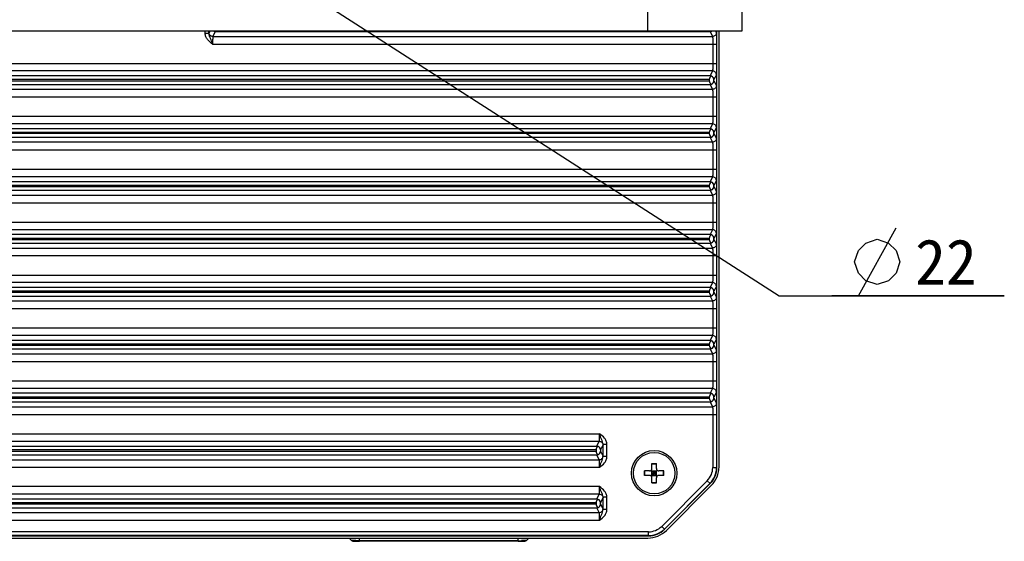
# Model space of a CAD drawing. Header units: millimetres. Extents: x 0 to 594, y 0 to 420.
# Tile 42 of 45: x 382 to 448, y 209 to 244. Entities that reach past the tile are written whole.
import ezdxf

# ---------------------------------------------------------------- set-up
doc = ezdxf.new("R2010")
doc.units = ezdxf.units.MM
doc.header["$LTSCALE"] = 2
doc.layers.get('0').update_dxf_attribs({"linetype": 'CONTINUOUS'})
doc.layers.add('00_COMPONENTS', color=7, linetype='CONTINUOUS')
doc.layers.add('51__DRAFT_DIMS', color=7, linetype='CONTINUOUS')
doc.styles.get("Standard").update_dxf_attribs({"font": 'simfang.ttf'})
doc.dimstyles.new('DIMSTYLE_4', dxfattribs={"dimtxt": 3, "dimasz": 3, "dimexe": 2.5, "dimexo": 0.5, "dimtad": 1, "dimlfac": 2, "dimdsep": 46, "dimtxsty": 'Standard', "dimblk": '_FILLED', "dimblk1": '_FILLED', "dimblk2": '_FILLED', "dimcen": 0.09, "dimclrt": 3, "dimazin": 2, "dimtp": 0.2, "dimtm": 0.2, "dimtfac": 1, "dimtmove": 0, "dimatfit": 2, "dimldrblk": '_FILLED', "dimfxl": 1, "dimtolj": 1, "dimarcsym": 0})

# ---------------------------------------------------------------- blocks, each defined once
blk = doc.blocks.new('_FILLED')
at = {"color": 0, "linetype": 'ByBlock'}
blk.add_solid([(0, 0), (-1, 0.167), (-1, -0.167)], dxfattribs=at)
blk = doc.blocks.new('*D7')
at = {"layer": '51__DRAFT_DIMS', "color": 4}
for p, q in [((386.864, 255.108), (391.49, 252.135)), ((396.117, 249.161), (391.49, 252.135)), ((391.49, 252.135), (432.762, 225.61)), ((432.762, 225.61), (447.668, 225.61)), ((447.668, 225.61), (436.262, 225.61))]:
    blk.add_line(p, q, dxfattribs=at)
at = {"layer": '51__DRAFT_DIMS', "color": 4, "xscale": 3, "yscale": 3, "zscale": 3}
for p, rotation in [((386.864, 255.108), 147.2721325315), ((396.117, 249.161), 327.2721325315)]:
    blk.add_blockref('_FILLED', p, dxfattribs=dict(at, rotation=rotation))
at = {"layer": '51__DRAFT_DIMS', "color": 3}
blk.add_text('22', height=3, dxfattribs=at).set_placement((441.762, 226.36))

msp = doc.modelspace()

# ---------------------------------------------------------------- linework, layer by layer
at = {"layer": '00_COMPONENTS'}
for p, q in [((424.0404, 261.1346), (424.0404, 243.1346)), ((430.2904, 261.1346), (430.2904, 243.1346)), ((430.2904, 243.1346), (352.6904, 243.1346)), ((394.7709, 242.9808), (394.7709, 243.1346)), ((395.0209, 242.9808), (395.0209, 243.1346)), ((395.0791, 243.1346), (395.0249, 243.0263)), ((428.5517, 243.1346), (428.6059, 243.0263)), ((428.6404, 214.256), (428.6404, 243.1346)), ((428.7852, 214.3112), (428.7852, 243.1346)), ((395.0209, 242.9808), (394.7709, 242.9808)), ((395.4368, 243.1004), (395.2749, 242.7765)), ((395.2749, 242.7765), (428.3559, 242.7765)), ((395.4368, 243.1004), (428.194, 243.1004)), ((428.194, 243.1004), (428.3559, 242.7765)), ((395.2623, 242.2768), (428.6185, 242.2768)), ((428.3685, 242.2768), (428.3685, 240.9925)), ((428.6185, 242.2768), (428.6185, 240.9925)), ((354.3623, 240.9925), (428.6185, 240.9925)), ((428.3559, 240.4928), (354.6249, 240.4928)), ((428.194, 240.1689), (354.7868, 240.1689)), ((428.1407, 239.919), (354.8404, 239.919)), ((428.1407, 239.919), (428.1407, 239.8503)), ((428.3559, 240.4928), (428.194, 240.1689)), ((428.6059, 240.2429), (428.4448, 239.9207)), ((428.4448, 239.8486), (428.4448, 239.9207)), ((428.3559, 239.2765), (354.6249, 239.2765)), ((354.7868, 239.6004), (428.194, 239.6004)), ((354.8404, 239.8503), (428.1407, 239.8503)), ((428.194, 239.6004), (428.3559, 239.2765)), ((428.4448, 239.8486), (428.6059, 239.5263)), ((354.3623, 238.7768), (428.6185, 238.7768)), ((428.3685, 238.7768), (428.3685, 237.4925)), ((428.6185, 238.7768), (428.6185, 237.4925)), ((354.3623, 237.4925), (428.6185, 237.4925)), ((428.3559, 236.9928), (354.6249, 236.9928)), ((428.194, 236.6689), (354.7868, 236.6689)), ((428.3559, 236.9928), (428.194, 236.6689)), ((428.6059, 236.7429), (428.4448, 236.4207)), ((428.194, 236.1004), (354.7868, 236.1004)), ((428.1407, 236.419), (354.8404, 236.419)), ((428.1407, 236.3503), (354.8404, 236.3503)), ((428.1407, 236.419), (428.1407, 236.3503)), ((428.194, 236.1004), (428.3559, 235.7765)), ((428.4448, 236.3486), (428.4448, 236.4207)), ((428.4448, 236.3486), (428.6059, 236.0263)), ((428.3559, 235.7765), (354.6249, 235.7765)), ((354.3623, 235.2768), (428.6185, 235.2768)), ((428.3685, 235.2768), (428.3685, 233.9925)), ((428.6185, 235.2768), (428.6185, 233.9925)), ((354.3623, 233.9925), (428.6185, 233.9925)), ((428.3559, 233.4928), (354.6249, 233.4928)), ((428.3559, 233.4928), (428.194, 233.1689)), ((428.194, 233.1689), (354.7868, 233.1689)), ((428.1407, 232.919), (354.8404, 232.919)), ((354.8404, 232.8503), (428.1407, 232.8503)), ((428.1407, 232.919), (428.1407, 232.8503)), ((428.6059, 233.2429), (428.4448, 232.9207)), ((428.4448, 232.8486), (428.4448, 232.9207)), ((428.4448, 232.8486), (428.6059, 232.5263)), ((354.6249, 232.2765), (428.3559, 232.2765)), ((354.7868, 232.6004), (428.194, 232.6004)), ((428.194, 232.6004), (428.3559, 232.2765)), ((354.3623, 231.7768), (428.6185, 231.7768)), ((428.3685, 231.7768), (428.3685, 230.4925)), ((428.6185, 231.7768), (428.6185, 230.4925)), ((354.3623, 230.4925), (428.6185, 230.4925)), ((428.3559, 229.9928), (354.6249, 229.9928)), ((428.194, 229.6689), (354.7868, 229.6689)), ((428.3559, 229.9928), (428.194, 229.6689)), ((428.6059, 229.7429), (428.4448, 229.4207)), ((354.6249, 228.7765), (428.3559, 228.7765)), ((354.7868, 229.1004), (428.194, 229.1004)), ((428.1407, 229.419), (354.8404, 229.419)), ((354.8404, 229.3503), (428.1407, 229.3503)), ((428.1407, 229.419), (428.1407, 229.3503)), ((428.194, 229.1004), (428.3559, 228.7765)), ((428.4448, 229.3486), (428.4448, 229.4207)), ((428.4448, 229.3486), (428.6059, 229.0263)), ((354.3623, 228.2768), (428.6185, 228.2768)), ((428.3685, 228.2768), (428.3685, 226.9925)), ((428.6185, 228.2768), (428.6185, 226.9925)), ((354.3623, 226.9925), (428.6185, 226.9925)), ((428.3559, 226.4928), (354.6249, 226.4928)), ((428.194, 226.1689), (354.7868, 226.1689)), ((428.3559, 226.4928), (428.194, 226.1689)), ((428.6059, 226.2429), (428.4448, 225.9207)), ((354.7868, 225.6004), (428.194, 225.6004)), ((428.1407, 225.919), (354.8404, 225.919)), ((354.8404, 225.8503), (428.1407, 225.8503)), ((428.1407, 225.919), (428.1407, 225.8503)), ((428.194, 225.6004), (428.3559, 225.2765)), ((428.4448, 225.8486), (428.4448, 225.9207)), ((428.4448, 225.8486), (428.6059, 225.5263)), ((354.6249, 225.2765), (428.3559, 225.2765)), ((354.3623, 224.7768), (428.6185, 224.7768)), ((428.3685, 224.7768), (428.3685, 223.4925)), ((428.6185, 224.7768), (428.6185, 223.4925)), ((354.3623, 223.4925), (428.6185, 223.4925)), ((428.3559, 222.9928), (354.6249, 222.9928)), ((428.3559, 222.9928), (428.194, 222.6689)), ((428.194, 222.6689), (354.7868, 222.6689)), ((428.1407, 222.419), (354.8404, 222.419)), ((354.8404, 222.3503), (428.1407, 222.3503)), ((428.1407, 222.419), (428.1407, 222.3503)), ((428.6059, 222.7429), (428.4448, 222.4207)), ((428.4448, 222.3486), (428.4448, 222.4207)), ((428.4448, 222.3486), (428.6059, 222.0263)), ((354.6249, 221.7765), (428.3559, 221.7765)), ((354.7868, 222.1004), (428.194, 222.1004)), ((428.194, 222.1004), (428.3559, 221.7765)), ((354.3623, 221.2768), (428.6185, 221.2768)), ((428.3685, 221.2768), (428.3685, 219.9925)), ((428.6185, 221.2768), (428.6185, 219.9925)), ((354.3623, 219.9925), (428.6185, 219.9925)), ((428.3559, 219.4928), (354.6249, 219.4928)), ((428.194, 219.1689), (354.7868, 219.1689)), ((428.3559, 219.4928), (428.194, 219.1689)), ((428.6059, 219.2429), (428.4448, 218.9207)), ((354.7868, 218.6004), (428.194, 218.6004)), ((428.1407, 218.919), (354.8404, 218.919)), ((354.8404, 218.8503), (428.1407, 218.8503)), ((428.1407, 218.919), (428.1407, 218.8503)), ((428.194, 218.6004), (428.3559, 218.2765)), ((428.4448, 218.8486), (428.4448, 218.9207)), ((428.4448, 218.8486), (428.6059, 218.5263)), ((354.3623, 217.7768), (428.6185, 217.7768)), ((354.6249, 218.2765), (428.3559, 218.2765)), ((428.3685, 217.7768), (428.3685, 214.256)), ((428.6185, 217.7768), (428.6185, 214.256)), ((362.1123, 216.4925), (420.8686, 216.4925)), ((362.1249, 215.9928), (420.8559, 215.9928)), ((420.694, 215.6689), (420.8559, 215.9928)), ((420.945, 215.4211), (421.1059, 215.7429)), ((421.3599, 215.7885), (421.1099, 215.7885)), ((421.1099, 214.9808), (421.1099, 215.7885)), ((421.3599, 214.9808), (421.3599, 215.7885)), ((362.2868, 215.6689), (420.694, 215.6689)), ((362.2868, 215.1004), (420.694, 215.1004)), ((420.6404, 215.419), (362.3404, 215.419)), ((362.3404, 215.3503), (420.6404, 215.3503)), ((420.6404, 215.419), (420.6404, 215.3503)), ((420.8559, 214.7765), (420.694, 215.1004)), ((420.945, 215.4211), (420.945, 215.3482)), ((421.1059, 215.0263), (420.945, 215.3482)), ((362.1249, 214.7765), (420.8559, 214.7765)), ((421.3599, 214.9808), (421.1099, 214.9808)), ((424.3404, 214.5346), (424.6404, 214.5346)), ((424.3404, 214.1846), (424.3404, 214.5346)), ((424.3404, 214.5102), (424.6404, 214.5102)), ((424.6404, 214.1846), (424.6404, 214.5346)), ((362.1123, 214.2768), (420.8685, 214.2768)), ((424.1904, 214.0346), (423.8404, 214.0346)), ((423.8404, 213.7346), (423.8404, 214.0346)), ((423.8649, 213.7346), (423.8649, 214.0346)), ((424.2965, 214.0786), (424.6843, 213.6907)), ((424.2965, 213.6907), (424.6843, 214.0786)), ((424.3404, 214.0346), (424.6404, 214.0346)), ((424.3404, 213.7346), (424.3404, 214.0346)), ((424.3404, 213.8846), (424.6404, 213.8846)), ((424.4904, 213.7346), (424.4904, 214.0346)), ((424.6404, 213.7346), (424.6404, 214.0346)), ((425.1404, 214.0346), (424.7904, 214.0346)), ((425.1159, 213.7346), (425.1159, 214.0346)), ((425.1404, 213.7346), (425.1404, 214.0346)), ((428.3685, 214.256), (428.6404, 214.256)), ((424.1904, 213.7346), (423.8404, 213.7346)), ((424.3404, 213.7346), (424.6404, 213.7346)), ((424.3404, 213.2346), (424.3404, 213.5846)), ((424.3404, 213.2591), (424.6404, 213.2591)), ((424.3404, 213.2346), (424.6404, 213.2346)), ((424.6404, 213.2346), (424.6404, 213.5846)), ((425.1404, 213.7346), (424.7904, 213.7346)), ((428.0088, 213.3875), (424.9875, 210.3662)), ((428.1856, 213.2108), (425.1643, 210.1895)), ((425.1797, 210.174), (428.2011, 213.1953)), ((428.0088, 213.3875), (428.2011, 213.1953)), ((420.8685, 212.9925), (362.1123, 212.9925)), ((420.8559, 212.4928), (362.1249, 212.4928)), ((420.694, 212.1689), (420.8559, 212.4928)), ((425.3005, 210.1021), (428.2729, 213.0746)), ((420.694, 212.1689), (362.2868, 212.1689)), ((420.6404, 211.919), (362.3404, 211.919)), ((362.3404, 211.8503), (420.6404, 211.8503)), ((420.6404, 211.919), (420.6404, 211.8503)), ((420.945, 211.9211), (421.1059, 212.2429)), ((420.945, 211.8482), (420.945, 211.9211)), ((421.1059, 211.5263), (420.945, 211.8482)), ((421.3599, 212.2885), (421.1099, 212.2885)), ((421.1099, 211.4808), (421.1099, 212.2885)), ((421.3599, 211.4808), (421.3599, 212.2885)), ((362.1249, 211.2765), (420.8559, 211.2765)), ((362.2868, 211.6004), (420.694, 211.6004)), ((420.8559, 211.2765), (420.694, 211.6004)), ((421.3599, 211.4808), (421.1099, 211.4808)), ((362.1122, 210.7768), (420.8685, 210.7768)), ((424.1191, 210.0065), (358.8617, 210.0065)), ((424.1191, 209.7346), (424.1191, 210.0065)), ((424.9875, 210.3662), (425.1797, 210.174)), ((424.1191, 209.7565), (358.8617, 209.7565)), ((358.8617, 209.7346), (424.1191, 209.7346)), ((358.917, 209.5899), (424.0638, 209.5899)), ((404.4468, 209.4361), (404.2928, 209.5899)), ((404.9904, 209.3775), (404.9904, 209.5942)), ((415.4904, 209.4178), (404.9904, 209.4178)), ((415.4904, 209.3776), (404.9904, 209.3776)), ((415.4904, 209.3775), (415.4904, 209.5942)), ((416.034, 209.4361), (416.1879, 209.5899))]:
    msp.add_line(p, q, dxfattribs=at)
for radius in [1.5, 1.375]:
    msp.add_circle((424.4904, 213.8846), radius, dxfattribs=at)
for centre, radius, start, end in [((424.1904, 214.1846), 0.15, 270, 360), ((424.7904, 214.1846), 0.15, 180, 270), ((427.1404, 214.256), 1.2281, 315, 360), ((427.1404, 214.256), 1.4781, 315, 360), ((427.1404, 214.256), 1.5, 315, 360), ((424.1904, 213.5846), 0.15, 0, 90), ((424.7904, 213.5846), 0.15, 90, 180), ((424.1191, 211.2346), 1.2281, 270, 315), ((424.1191, 211.2346), 1.4781, 270, 315), ((424.1191, 211.2346), 1.5, 270, 315), ((404.9904, 224.7695), 15.3517, 269.734744, 269.999852), ((415.495, 223.7499), 14.3321, 269.981649, 270.813654)]:
    msp.add_arc(centre, radius, start, end, dxfattribs=at)
for centre, major_axis, ratio, start_param, end_param in [((395.2404, 243.3503), (0.25, 0), 1, -1.1460104, -1.0413554), ((428.3993, 243.3503), (0.2586, 0), 0.9666796, -2.0972906, -2.0071759), ((428.1905, 243.3573), (0.2163, -0.139), 0.9623332, -0.6149446, -0.5091868), ((428.3993, 239.919), (0.2586, 0), 0.9666796, 2.0071759, 3.1415927), ((428.1905, 239.912), (0.2163, 0.139), 0.9623332, -0.5537696, 0.6149446), ((428.3993, 239.8503), (0.2586, 0), 0.9666796, -3.1415927, -2.0071759), ((428.1905, 239.8573), (0.2163, -0.139), 0.9623332, -0.6149446, 0.5537696), ((428.3993, 236.419), (0.2586, 0), 0.9666796, 2.0071759, 3.1415927), ((428.1905, 236.412), (0.2163, 0.139), 0.9623332, -0.5537696, 0.6149446), ((428.3993, 236.3503), (0.2586, 0), 0.9666796, -3.1415927, -2.0071759), ((428.1905, 236.3573), (0.2163, -0.139), 0.9623332, -0.6149446, 0.5537696), ((428.3993, 232.919), (0.2586, 0), 0.9666796, 2.0071759, 3.1415927), ((428.3993, 232.8503), (0.2586, 0), 0.9666796, -3.1415927, -2.0071759), ((428.1905, 232.912), (0.2163, 0.139), 0.9623332, -0.5537696, 0.6149446), ((428.1905, 232.8573), (0.2163, -0.139), 0.9623332, -0.6149446, 0.5537696), ((428.3993, 229.419), (0.2586, 0), 0.9666796, 2.0071759, 3.1415927), ((428.1905, 229.412), (0.2163, 0.139), 0.9623332, -0.5537696, 0.6149446), ((428.3993, 229.3503), (0.2586, 0), 0.9666796, -3.1415927, -2.0071759), ((428.1905, 229.3573), (0.2163, -0.139), 0.9623332, -0.6149446, 0.5537696), ((428.3993, 225.919), (0.2586, 0), 0.9666796, 2.0071759, 3.1415927), ((428.3993, 225.8503), (0.2586, 0), 0.9666796, -3.1415927, -2.0071759), ((428.1905, 225.912), (0.2163, 0.139), 0.9623332, -0.5537696, 0.6149446), ((428.1905, 225.8573), (0.2163, -0.139), 0.9623332, -0.6149446, 0.5537696), ((428.3993, 222.419), (0.2586, 0), 0.9666796, 2.0071759, 3.1415927), ((428.3993, 222.3503), (0.2586, 0), 0.9666796, -3.1415927, -2.0071759), ((428.1905, 222.412), (0.2163, 0.139), 0.9623332, -0.5537696, 0.6149446), ((428.1905, 222.3573), (0.2163, -0.139), 0.9623332, -0.6149446, 0.5537696), ((428.3993, 218.919), (0.2586, 0), 0.9666796, 2.0071759, 3.1415927), ((428.1905, 218.912), (0.2163, 0.139), 0.9623332, -0.5537696, 0.6149446), ((428.3993, 218.8503), (0.2586, 0), 0.9666796, -3.1415927, -2.0071759), ((428.1905, 218.8573), (0.2163, -0.139), 0.9623332, -0.6149446, 0.5537696), ((420.8904, 215.419), (0, 0.25), 1, 0.424786, 1.5707963), ((420.8904, 215.3503), (0, 0.25), 1, -4.712389, -3.5663786), ((420.6905, 215.412), (0.2165, 0.1391), 0.9610611, -0.5531785, 0.6271294), ((420.6905, 215.3573), (0.2165, -0.1391), 0.9610611, -0.6271294, 0.5531785), ((427.0341, 214.3121), (1.6179, -0.6702), 0.9992864, -0.3924468, 0.3924468), ((420.8904, 211.919), (0, 0.25), 1, 0.424786, 1.5707963), ((420.8904, 211.8503), (0, 0.25), 1, -4.712389, -3.5663786), ((420.6905, 211.912), (0.2165, 0.1391), 0.9610611, -0.5531785, 0.6271294), ((420.6905, 211.8573), (0.2165, -0.1391), 0.9610611, -0.6271294, 0.5531785), ((424.0629, 211.3409), (0.6702, -1.6179), 0.9992864, 5.8907385, 6.6756321)]:
    msp.add_ellipse(centre, major_axis=major_axis, ratio=ratio, start_param=start_param, end_param=end_param, dxfattribs=at)
for points in [[(395.3434, 243.1225), (395.3726, 243.1093), (395.4048, 243.1016), (395.4368, 243.1004)], [(428.194, 243.1004), (428.2269, 243.1016), (428.2602, 243.1098), (428.29, 243.1237)], [(428.29, 240.1456), (428.2602, 240.1595), (428.2269, 240.1677), (428.194, 240.1689)], [(428.194, 239.6004), (428.2269, 239.6016), (428.2602, 239.6098), (428.29, 239.6237)], [(428.29, 236.6456), (428.2602, 236.6595), (428.2269, 236.6677), (428.194, 236.6689)], [(428.194, 236.1004), (428.2269, 236.1016), (428.2602, 236.1098), (428.29, 236.1237)], [(428.29, 233.1456), (428.2602, 233.1595), (428.2269, 233.1677), (428.194, 233.1689)], [(428.194, 232.6004), (428.2269, 232.6016), (428.2602, 232.6098), (428.29, 232.6237)], [(428.29, 229.6456), (428.2602, 229.6595), (428.2269, 229.6677), (428.194, 229.6689)], [(428.194, 229.1004), (428.2269, 229.1016), (428.2602, 229.1098), (428.29, 229.1237)], [(428.29, 226.1456), (428.2602, 226.1595), (428.2269, 226.1677), (428.194, 226.1689)], [(428.194, 225.6004), (428.2269, 225.6016), (428.2602, 225.6098), (428.29, 225.6237)], [(428.29, 222.6456), (428.2602, 222.6595), (428.2269, 222.6677), (428.194, 222.6689)], [(428.194, 222.1004), (428.2269, 222.1016), (428.2602, 222.1098), (428.29, 222.1237)], [(428.29, 219.1456), (428.2602, 219.1595), (428.2269, 219.1677), (428.194, 219.1689)], [(428.194, 218.6004), (428.2269, 218.6016), (428.2602, 218.6098), (428.29, 218.6237)], [(420.7874, 215.6468), (420.7582, 215.66), (420.7259, 215.6677), (420.694, 215.6689)], [(420.694, 215.1004), (420.7259, 215.1016), (420.7582, 215.1093), (420.7874, 215.1225)], [(420.7874, 212.1468), (420.7582, 212.16), (420.7259, 212.1677), (420.694, 212.1689)], [(420.694, 211.6004), (420.7259, 211.6016), (420.7582, 211.6093), (420.7874, 211.6225)]]:
    msp.add_open_spline(points, degree=3, dxfattribs=at)
for points, knots in [([(395.2623, 242.2768), (395.1404, 242.362), (394.957, 242.4981), (394.801, 242.7566), (394.7709, 242.9065), (394.7709, 242.9808)], [0, 0, 0, 0, 0.4999803, 0.7501235, 1, 1, 1, 1]), ([(395.2623, 242.2768), (395.2197, 242.3969), (395.1384, 242.6275), (395.0203, 242.86), (395.0209, 242.9808)], [0, 0, 0, 0, 0.5133622, 1, 1, 1, 1]), ([(395.0249, 243.0263), (395.0228, 243.0223), (395.0232, 243.0062), (395.0214, 242.9915), (395.0209, 242.9808)], [0, 0, 0, 0, 0.298892, 1, 1, 1, 1]), ([(395.2749, 242.7765), (395.2111, 242.7765), (395.0783, 242.8298), (395.025, 242.9626), (395.0249, 243.0263)], [0, 0, 0, 0, 0.5000808, 1, 1, 1, 1]), ([(395.2749, 242.7765), (395.2723, 242.7731), (395.2728, 242.7574), (395.2689, 242.7284), (395.2678, 242.6812), (395.2646, 242.5917), (395.2629, 242.455), (395.2623, 242.3392), (395.2623, 242.2768)], [0, 0, 0, 0, 0.0254939, 0.086479, 0.1809261, 0.305428, 0.6254311, 1, 1, 1, 1]), ([(428.6059, 243.0263), (428.6058, 242.9626), (428.5525, 242.8298), (428.4197, 242.7765), (428.3559, 242.7765)], [0, 0, 0, 0, 0.4999193, 1, 1, 1, 1]), ([(428.3559, 242.7765), (428.3584, 242.7731), (428.358, 242.7574), (428.3619, 242.7284), (428.363, 242.6812), (428.3661, 242.5918), (428.3679, 242.455), (428.3685, 242.3393), (428.3685, 242.2768)], [0, 0, 0, 0, 0.025513, 0.0864637, 0.1808641, 0.3053414, 0.6252748, 1, 1, 1, 1]), ([(428.6059, 243.0263), (428.6092, 243.0196), (428.6076, 242.9925), (428.6128, 242.9396), (428.6134, 242.8552), (428.615, 242.79), (428.6155, 242.7529)], [0, 0, 0, 0, 0.0821285, 0.282787, 0.5933234, 1, 1, 1, 1]), ([(428.6155, 242.7529), (428.616, 242.7175), (428.6179, 242.5588), (428.6185, 242.4001), (428.6185, 242.2768)], [0, 0, 0, 0, 0.2228799, 1, 1, 1, 1]), ([(428.3685, 240.9925), (428.3685, 240.93), (428.3679, 240.8143), (428.3661, 240.6775), (428.363, 240.588), (428.3619, 240.5408), (428.358, 240.5119), (428.3584, 240.4962), (428.3559, 240.4928)], [0, 0, 0, 0, 0.3747558, 0.694722, 0.8191458, 0.9135259, 0.9744862, 1, 1, 1, 1]), ([(428.6155, 240.5124), (428.6149, 240.4758), (428.6133, 240.4115), (428.6128, 240.3284), (428.6076, 240.2763), (428.6092, 240.2496), (428.6059, 240.2429)], [0, 0, 0, 0, 0.4068115, 0.7172266, 0.9178144, 1, 1, 1, 1]), ([(428.6185, 240.9925), (428.6185, 240.9493), (428.6182, 240.7893), (428.6172, 240.6292), (428.6155, 240.5124)], [0, 0, 0, 0, 0.2698069, 1, 1, 1, 1]), ([(428.6059, 240.2429), (428.6058, 240.3067), (428.5525, 240.4395), (428.4197, 240.4928), (428.3559, 240.4928)], [0, 0, 0, 0, 0.4999192, 1, 1, 1, 1]), ([(428.6059, 239.5263), (428.6058, 239.4626), (428.5525, 239.3298), (428.4197, 239.2765), (428.3559, 239.2765)], [0, 0, 0, 0, 0.4999193, 1, 1, 1, 1]), ([(428.3559, 239.2765), (428.3584, 239.2731), (428.358, 239.2574), (428.3619, 239.2284), (428.363, 239.1812), (428.3661, 239.0918), (428.3679, 238.955), (428.3685, 238.8393), (428.3685, 238.7768)], [0, 0, 0, 0, 0.025513, 0.0864637, 0.1808641, 0.3053414, 0.6252748, 1, 1, 1, 1]), ([(428.6059, 239.5263), (428.6092, 239.5196), (428.6076, 239.4925), (428.6128, 239.4396), (428.6134, 239.3552), (428.615, 239.29), (428.6155, 239.2529)], [0, 0, 0, 0, 0.0821285, 0.282787, 0.5933234, 1, 1, 1, 1]), ([(428.6155, 239.2529), (428.616, 239.2175), (428.6179, 239.0588), (428.6185, 238.9001), (428.6185, 238.7768)], [0, 0, 0, 0, 0.2228799, 1, 1, 1, 1]), ([(428.3685, 237.4925), (428.3685, 237.43), (428.3679, 237.3143), (428.3661, 237.1775), (428.363, 237.088), (428.3619, 237.0408), (428.358, 237.0119), (428.3584, 236.9962), (428.3559, 236.9928)], [0, 0, 0, 0, 0.3747558, 0.694722, 0.8191458, 0.9135259, 0.9744862, 1, 1, 1, 1]), ([(428.6185, 237.4925), (428.6185, 237.4493), (428.6182, 237.2893), (428.6172, 237.1292), (428.6155, 237.0124)], [0, 0, 0, 0, 0.2698069, 1, 1, 1, 1]), ([(428.6059, 236.7429), (428.6058, 236.8067), (428.5525, 236.9395), (428.4197, 236.9928), (428.3559, 236.9928)], [0, 0, 0, 0, 0.4999192, 1, 1, 1, 1]), ([(428.6155, 237.0124), (428.6149, 236.9758), (428.6133, 236.9115), (428.6128, 236.8284), (428.6076, 236.7763), (428.6092, 236.7496), (428.6059, 236.7429)], [0, 0, 0, 0, 0.4068115, 0.7172266, 0.9178144, 1, 1, 1, 1]), ([(428.6059, 236.0263), (428.6058, 235.9626), (428.5525, 235.8298), (428.4197, 235.7765), (428.3559, 235.7765)], [0, 0, 0, 0, 0.4999193, 1, 1, 1, 1]), ([(428.6059, 236.0263), (428.6092, 236.0196), (428.6076, 235.9925), (428.6128, 235.9396), (428.6134, 235.8552), (428.615, 235.79), (428.6155, 235.7529)], [0, 0, 0, 0, 0.0821285, 0.282787, 0.5933234, 1, 1, 1, 1]), ([(428.3559, 235.7765), (428.3584, 235.7731), (428.358, 235.7574), (428.3619, 235.7284), (428.363, 235.6812), (428.3661, 235.5918), (428.3679, 235.455), (428.3685, 235.3393), (428.3685, 235.2768)], [0, 0, 0, 0, 0.025513, 0.0864637, 0.1808641, 0.3053414, 0.6252748, 1, 1, 1, 1]), ([(428.6155, 235.7529), (428.616, 235.7175), (428.6179, 235.5588), (428.6185, 235.4001), (428.6185, 235.2768)], [0, 0, 0, 0, 0.2228799, 1, 1, 1, 1]), ([(428.3685, 233.9925), (428.3685, 233.93), (428.3679, 233.8143), (428.3661, 233.6775), (428.363, 233.588), (428.3619, 233.5408), (428.358, 233.5119), (428.3584, 233.4962), (428.3559, 233.4928)], [0, 0, 0, 0, 0.3747558, 0.694722, 0.8191458, 0.9135259, 0.9744862, 1, 1, 1, 1]), ([(428.6185, 233.9925), (428.6185, 233.9493), (428.6182, 233.7893), (428.6172, 233.6292), (428.6155, 233.5124)], [0, 0, 0, 0, 0.2698069, 1, 1, 1, 1]), ([(428.6059, 233.2429), (428.6058, 233.3067), (428.5525, 233.4395), (428.4197, 233.4928), (428.3559, 233.4928)], [0, 0, 0, 0, 0.4999192, 1, 1, 1, 1]), ([(428.6155, 233.5124), (428.6149, 233.4758), (428.6133, 233.4115), (428.6128, 233.3284), (428.6076, 233.2763), (428.6092, 233.2496), (428.6059, 233.2429)], [0, 0, 0, 0, 0.4068115, 0.7172266, 0.9178144, 1, 1, 1, 1]), ([(428.6059, 232.5263), (428.6058, 232.4626), (428.5525, 232.3298), (428.4197, 232.2765), (428.3559, 232.2765)], [0, 0, 0, 0, 0.4999193, 1, 1, 1, 1]), ([(428.3559, 232.2765), (428.3584, 232.2731), (428.358, 232.2574), (428.3619, 232.2284), (428.363, 232.1812), (428.3661, 232.0918), (428.3679, 231.955), (428.3685, 231.8393), (428.3685, 231.7768)], [0, 0, 0, 0, 0.025513, 0.0864637, 0.1808641, 0.3053414, 0.6252748, 1, 1, 1, 1]), ([(428.6059, 232.5263), (428.6092, 232.5196), (428.6076, 232.4925), (428.6128, 232.4396), (428.6134, 232.3552), (428.615, 232.29), (428.6155, 232.2529)], [0, 0, 0, 0, 0.0821285, 0.282787, 0.5933234, 1, 1, 1, 1]), ([(428.6155, 232.2529), (428.616, 232.2175), (428.6179, 232.0588), (428.6185, 231.9001), (428.6185, 231.7768)], [0, 0, 0, 0, 0.2228799, 1, 1, 1, 1]), ([(428.3685, 230.4925), (428.3685, 230.43), (428.3679, 230.3143), (428.3661, 230.1775), (428.363, 230.088), (428.3619, 230.0408), (428.358, 230.0119), (428.3584, 229.9962), (428.3559, 229.9928)], [0, 0, 0, 0, 0.3747558, 0.694722, 0.8191458, 0.9135259, 0.9744862, 1, 1, 1, 1]), ([(428.6185, 230.4925), (428.6185, 230.4493), (428.6182, 230.2893), (428.6172, 230.1292), (428.6155, 230.0124)], [0, 0, 0, 0, 0.2698069, 1, 1, 1, 1]), ([(428.6059, 229.7429), (428.6058, 229.8067), (428.5525, 229.9395), (428.4197, 229.9928), (428.3559, 229.9928)], [0, 0, 0, 0, 0.4999192, 1, 1, 1, 1]), ([(428.6155, 230.0124), (428.6149, 229.9758), (428.6133, 229.9115), (428.6128, 229.8284), (428.6076, 229.7763), (428.6092, 229.7496), (428.6059, 229.7429)], [0, 0, 0, 0, 0.4068115, 0.7172266, 0.9178144, 1, 1, 1, 1]), ([(428.6059, 229.0263), (428.6058, 228.9626), (428.5525, 228.8298), (428.4197, 228.7765), (428.3559, 228.7765)], [0, 0, 0, 0, 0.4999193, 1, 1, 1, 1]), ([(428.3559, 228.7765), (428.3584, 228.7731), (428.358, 228.7574), (428.3619, 228.7284), (428.363, 228.6812), (428.3661, 228.5918), (428.3679, 228.455), (428.3685, 228.3393), (428.3685, 228.2768)], [0, 0, 0, 0, 0.025513, 0.0864637, 0.1808641, 0.3053414, 0.6252748, 1, 1, 1, 1]), ([(428.6059, 229.0263), (428.6092, 229.0196), (428.6076, 228.9925), (428.6128, 228.9396), (428.6134, 228.8552), (428.615, 228.79), (428.6155, 228.7529)], [0, 0, 0, 0, 0.0821285, 0.282787, 0.5933234, 1, 1, 1, 1]), ([(428.6155, 228.7529), (428.616, 228.7175), (428.6179, 228.5588), (428.6185, 228.4001), (428.6185, 228.2768)], [0, 0, 0, 0, 0.2228799, 1, 1, 1, 1]), ([(428.3685, 226.9925), (428.3685, 226.93), (428.3679, 226.8143), (428.3661, 226.6775), (428.363, 226.588), (428.3619, 226.5408), (428.358, 226.5119), (428.3584, 226.4962), (428.3559, 226.4928)], [0, 0, 0, 0, 0.3747558, 0.694722, 0.8191458, 0.9135259, 0.9744862, 1, 1, 1, 1]), ([(428.6185, 226.9925), (428.6185, 226.9493), (428.6182, 226.7893), (428.6172, 226.6292), (428.6155, 226.5124)], [0, 0, 0, 0, 0.2698069, 1, 1, 1, 1]), ([(428.6059, 226.2429), (428.6058, 226.3067), (428.5525, 226.4395), (428.4197, 226.4928), (428.3559, 226.4928)], [0, 0, 0, 0, 0.4999192, 1, 1, 1, 1]), ([(428.6155, 226.5124), (428.6149, 226.4758), (428.6133, 226.4115), (428.6128, 226.3284), (428.6076, 226.2763), (428.6092, 226.2496), (428.6059, 226.2429)], [0, 0, 0, 0, 0.4068115, 0.7172266, 0.9178144, 1, 1, 1, 1]), ([(428.6059, 225.5263), (428.6058, 225.4626), (428.5525, 225.3298), (428.4197, 225.2765), (428.3559, 225.2765)], [0, 0, 0, 0, 0.4999193, 1, 1, 1, 1]), ([(428.6059, 225.5263), (428.6092, 225.5196), (428.6076, 225.4925), (428.6128, 225.4396), (428.6134, 225.3552), (428.615, 225.29), (428.6155, 225.2529)], [0, 0, 0, 0, 0.0821285, 0.282787, 0.5933234, 1, 1, 1, 1]), ([(428.3559, 225.2765), (428.3584, 225.2731), (428.358, 225.2574), (428.3619, 225.2284), (428.363, 225.1812), (428.3661, 225.0918), (428.3679, 224.955), (428.3685, 224.8393), (428.3685, 224.7768)], [0, 0, 0, 0, 0.025513, 0.0864637, 0.1808641, 0.3053414, 0.6252748, 1, 1, 1, 1]), ([(428.6155, 225.2529), (428.616, 225.2175), (428.6179, 225.0588), (428.6185, 224.9001), (428.6185, 224.7768)], [0, 0, 0, 0, 0.2228799, 1, 1, 1, 1]), ([(428.3685, 223.4925), (428.3685, 223.43), (428.3679, 223.3143), (428.3661, 223.1775), (428.363, 223.088), (428.3619, 223.0408), (428.358, 223.0119), (428.3584, 222.9962), (428.3559, 222.9928)], [0, 0, 0, 0, 0.3747558, 0.694722, 0.8191458, 0.9135259, 0.9744862, 1, 1, 1, 1]), ([(428.6059, 222.7429), (428.6058, 222.8067), (428.5525, 222.9395), (428.4197, 222.9928), (428.3559, 222.9928)], [0, 0, 0, 0, 0.4999192, 1, 1, 1, 1]), ([(428.6155, 223.0124), (428.6149, 222.9758), (428.6133, 222.9115), (428.6128, 222.8284), (428.6076, 222.7763), (428.6092, 222.7496), (428.6059, 222.7429)], [0, 0, 0, 0, 0.4068115, 0.7172266, 0.9178144, 1, 1, 1, 1]), ([(428.6185, 223.4925), (428.6185, 223.4493), (428.6182, 223.2893), (428.6172, 223.1292), (428.6155, 223.0124)], [0, 0, 0, 0, 0.2698069, 1, 1, 1, 1]), ([(428.6059, 222.0263), (428.6058, 221.9626), (428.5525, 221.8298), (428.4197, 221.7765), (428.3559, 221.7765)], [0, 0, 0, 0, 0.4999193, 1, 1, 1, 1]), ([(428.3559, 221.7765), (428.3584, 221.7731), (428.358, 221.7574), (428.3619, 221.7284), (428.363, 221.6812), (428.3661, 221.5918), (428.3679, 221.455), (428.3685, 221.3393), (428.3685, 221.2768)], [0, 0, 0, 0, 0.025513, 0.0864637, 0.1808641, 0.3053414, 0.6252748, 1, 1, 1, 1]), ([(428.6059, 222.0263), (428.6092, 222.0196), (428.6076, 221.9925), (428.6128, 221.9396), (428.6134, 221.8552), (428.615, 221.79), (428.6155, 221.7529)], [0, 0, 0, 0, 0.0821285, 0.282787, 0.5933234, 1, 1, 1, 1]), ([(428.6155, 221.7529), (428.616, 221.7175), (428.6179, 221.5588), (428.6185, 221.4001), (428.6185, 221.2768)], [0, 0, 0, 0, 0.2228799, 1, 1, 1, 1]), ([(428.3685, 219.9925), (428.3685, 219.93), (428.3679, 219.8143), (428.3661, 219.6775), (428.363, 219.588), (428.3619, 219.5408), (428.358, 219.5119), (428.3584, 219.4962), (428.3559, 219.4928)], [0, 0, 0, 0, 0.3747558, 0.694722, 0.8191458, 0.9135259, 0.9744862, 1, 1, 1, 1]), ([(428.6185, 219.9925), (428.6185, 219.9493), (428.6182, 219.7893), (428.6172, 219.6292), (428.6155, 219.5124)], [0, 0, 0, 0, 0.2698069, 1, 1, 1, 1]), ([(428.6059, 219.2429), (428.6058, 219.3067), (428.5525, 219.4395), (428.4197, 219.4928), (428.3559, 219.4928)], [0, 0, 0, 0, 0.4999192, 1, 1, 1, 1]), ([(428.6155, 219.5124), (428.6149, 219.4758), (428.6133, 219.4115), (428.6128, 219.3284), (428.6076, 219.2763), (428.6092, 219.2496), (428.6059, 219.2429)], [0, 0, 0, 0, 0.4068115, 0.7172266, 0.9178144, 1, 1, 1, 1]), ([(428.6059, 218.5263), (428.6058, 218.4626), (428.5525, 218.3298), (428.4197, 218.2765), (428.3559, 218.2765)], [0, 0, 0, 0, 0.4999193, 1, 1, 1, 1]), ([(428.6059, 218.5263), (428.6092, 218.5196), (428.6076, 218.4925), (428.6128, 218.4396), (428.6134, 218.3552), (428.615, 218.29), (428.6155, 218.2529)], [0, 0, 0, 0, 0.0821285, 0.282787, 0.5933234, 1, 1, 1, 1]), ([(428.3559, 218.2765), (428.3584, 218.2731), (428.358, 218.2574), (428.3619, 218.2284), (428.363, 218.1812), (428.3661, 218.0918), (428.3679, 217.955), (428.3685, 217.8393), (428.3685, 217.7768)], [0, 0, 0, 0, 0.025513, 0.0864637, 0.1808641, 0.3053414, 0.6252748, 1, 1, 1, 1]), ([(428.6155, 218.2529), (428.616, 218.2175), (428.6179, 218.0588), (428.6185, 217.9001), (428.6185, 217.7768)], [0, 0, 0, 0, 0.2228799, 1, 1, 1, 1]), ([(420.8559, 215.9928), (420.8585, 215.9962), (420.858, 216.0119), (420.8619, 216.0408), (420.863, 216.0881), (420.8661, 216.1776), (420.8679, 216.3143), (420.8685, 216.43), (420.8685, 216.4925)], [0, 0, 0, 0, 0.0254937, 0.0864791, 0.1809259, 0.3054277, 0.6254302, 1, 1, 1, 1]), ([(421.1099, 215.7885), (421.1105, 215.9094), (420.9929, 216.1423), (420.9097, 216.3724), (420.8685, 216.4932)], [0, 0, 0, 0, 0.4865471, 1, 1, 1, 1]), ([(421.3599, 215.7885), (421.3599, 215.8628), (421.3298, 216.0126), (421.1738, 216.2712), (420.9903, 216.4071), (420.8686, 216.4925)], [0, 0, 0, 0, 0.2498279, 0.5000195, 1, 1, 1, 1]), ([(420.8559, 215.9928), (420.9197, 215.9928), (421.0525, 215.9395), (421.1058, 215.8067), (421.1059, 215.7429)], [0, 0, 0, 0, 0.5000808, 1, 1, 1, 1]), ([(421.1059, 215.7429), (421.108, 215.747), (421.1076, 215.763), (421.1094, 215.7778), (421.1099, 215.7885)], [0, 0, 0, 0, 0.2988882, 1, 1, 1, 1]), ([(420.8559, 214.7765), (420.9197, 214.7765), (421.0525, 214.8298), (421.1058, 214.9626), (421.1059, 215.0263)], [0, 0, 0, 0, 0.5000808, 1, 1, 1, 1]), ([(420.8685, 214.2768), (420.8685, 214.3392), (420.8679, 214.4549), (420.8661, 214.5916), (420.863, 214.6811), (420.8619, 214.7284), (420.858, 214.7573), (420.8585, 214.7731), (420.8559, 214.7765)], [0, 0, 0, 0, 0.3743141, 0.6942961, 0.8188582, 0.9133924, 0.9744619, 1, 1, 1, 1]), ([(420.8685, 214.2768), (420.99, 214.3626), (421.1739, 214.4981), (421.3299, 214.7568), (421.3599, 214.9065), (421.3599, 214.9808)], [0, 0, 0, 0, 0.5002162, 0.7503209, 1, 1, 1, 1]), ([(420.8685, 214.2767), (420.9106, 214.3971), (420.9926, 214.6274), (421.1105, 214.86), (421.1099, 214.9808)], [0, 0, 0, 0, 0.5135332, 1, 1, 1, 1]), ([(421.1099, 214.9808), (421.1094, 214.9914), (421.1076, 215.0062), (421.108, 215.0223), (421.1059, 215.0263)], [0, 0, 0, 0, 0.7010897, 1, 1, 1, 1]), ([(420.8559, 212.4928), (420.8585, 212.4962), (420.858, 212.5119), (420.8619, 212.5409), (420.863, 212.5882), (420.8661, 212.6777), (420.8679, 212.8144), (420.8685, 212.9301), (420.8685, 212.9925)], [0, 0, 0, 0, 0.0255346, 0.0865888, 0.1811129, 0.3056667, 0.6256481, 1, 1, 1, 1]), ([(420.8559, 212.4928), (420.9197, 212.4928), (421.0525, 212.4395), (421.1058, 212.3067), (421.1059, 212.2429)], [0, 0, 0, 0, 0.5000807, 1, 1, 1, 1]), ([(421.3599, 212.2885), (421.3599, 212.3628), (421.3299, 212.5125), (421.1739, 212.7712), (420.99, 212.9066), (420.8685, 212.9925)], [0, 0, 0, 0, 0.2496624, 0.4998049, 1, 1, 1, 1]), ([(421.1099, 212.2885), (421.1105, 212.4093), (420.9926, 212.6419), (420.9107, 212.8723), (420.8685, 212.9925)], [0, 0, 0, 0, 0.4865552, 1, 1, 1, 1]), ([(421.1059, 212.2429), (421.1079, 212.247), (421.1076, 212.263), (421.1094, 212.2778), (421.1099, 212.2885)], [0, 0, 0, 0, 0.2989859, 1, 1, 1, 1]), ([(420.8559, 211.2765), (420.9197, 211.2765), (421.0525, 211.3298), (421.1058, 211.4626), (421.1059, 211.5263)], [0, 0, 0, 0, 0.5000808, 1, 1, 1, 1]), ([(420.8685, 210.7768), (420.8685, 210.8392), (420.8679, 210.955), (420.8661, 211.0917), (420.863, 211.1812), (420.8619, 211.2284), (420.858, 211.2573), (420.8585, 211.2731), (420.8559, 211.2765)], [0, 0, 0, 0, 0.3745541, 0.6945322, 0.8190329, 0.9134745, 0.9744932, 1, 1, 1, 1]), ([(420.8685, 210.7768), (420.99, 210.8626), (421.174, 210.9981), (421.3299, 211.2568), (421.3599, 211.4065), (421.3599, 211.4808)], [0, 0, 0, 0, 0.5002172, 0.7503227, 1, 1, 1, 1]), ([(420.8685, 210.7749), (420.8887, 210.8373), (420.933, 210.9577), (421.0227, 211.1874), (421.1105, 211.3598), (421.1099, 211.4808)], [0, 0, 0, 0, 0.2634595, 0.5136406, 1, 1, 1, 1]), ([(421.1099, 211.4808), (421.1094, 211.4915), (421.1076, 211.5062), (421.108, 211.5223), (421.1059, 211.5263)], [0, 0, 0, 0, 0.701069, 1, 1, 1, 1]), ([(404.4468, 209.4361), (404.4985, 209.3844), (404.7079, 209.383), (404.8801, 209.3775), (404.9904, 209.3775)], [0, 0, 0, 0, 0.3986846, 1, 1, 1, 1]), ([(404.9194, 209.418), (404.8589, 209.4182), (404.7484, 209.4195), (404.6184, 209.4224), (404.535, 209.4265), (404.4911, 209.4284), (404.4647, 209.4328), (404.4497, 209.4333), (404.4468, 209.4361)], [0, 0, 0, 0, 0.3831362, 0.7006347, 0.822525, 0.914754, 0.9742903, 1, 1, 1, 1]), ([(415.4904, 209.3775), (415.6007, 209.3775), (415.7729, 209.383), (415.9823, 209.3845), (416.034, 209.4361)], [0, 0, 0, 0, 0.6014955, 1, 1, 1, 1]), ([(416.034, 209.4361), (416.0319, 209.4341), (416.0217, 209.4331), (416.0034, 209.43), (415.9735, 209.4281), (415.9154, 209.4245), (415.8225, 209.4215), (415.7429, 209.4199), (415.6985, 209.4192)], [0, 0, 0, 0, 0.0259021, 0.0833665, 0.1719602, 0.2899951, 0.6037786, 1, 1, 1, 1])]:
    msp.add_open_spline(points, degree=3, knots=knots, dxfattribs=at)
at = {"layer": '51__DRAFT_DIMS', "color": 3}
msp.add_line((438.012, 225.6104), (440.512, 230.1104), dxfattribs=at)
msp.add_lwpolyline([(437.762, 227.8604), (438.012, 228.6104), (438.512, 229.1104), (439.262, 229.3604), (440.012, 229.1104), (440.512, 228.6104), (440.762, 227.8604), (440.512, 227.1104), (440.012, 226.6104), (439.262, 226.3604), (438.512, 226.6104), (438.012, 227.1104), (437.762, 227.8604)], dxfattribs=at)

# ---------------------------------------------------------------- dimensions: what is measured, and where the dimension line sits
at = {"layer": '51__DRAFT_DIMS', "color": 4}
dim = msp.add_diameter_dim_2p(p1=(396.1173, 249.1611), p2=(386.8635, 255.1082), text='%%c<>', dimstyle='DIMSTYLE_4', override={"dimtih": 1, "dimtoh": 1, "dimpost": '<>'}, dxfattribs=at)
dim.commit()
dim.dimension.update_dxf_attribs({"geometry": '*D7', "text_midpoint": (443.9651, 227.8604), "dimtype": 163})

doc.saveas('drawing.dxf')
